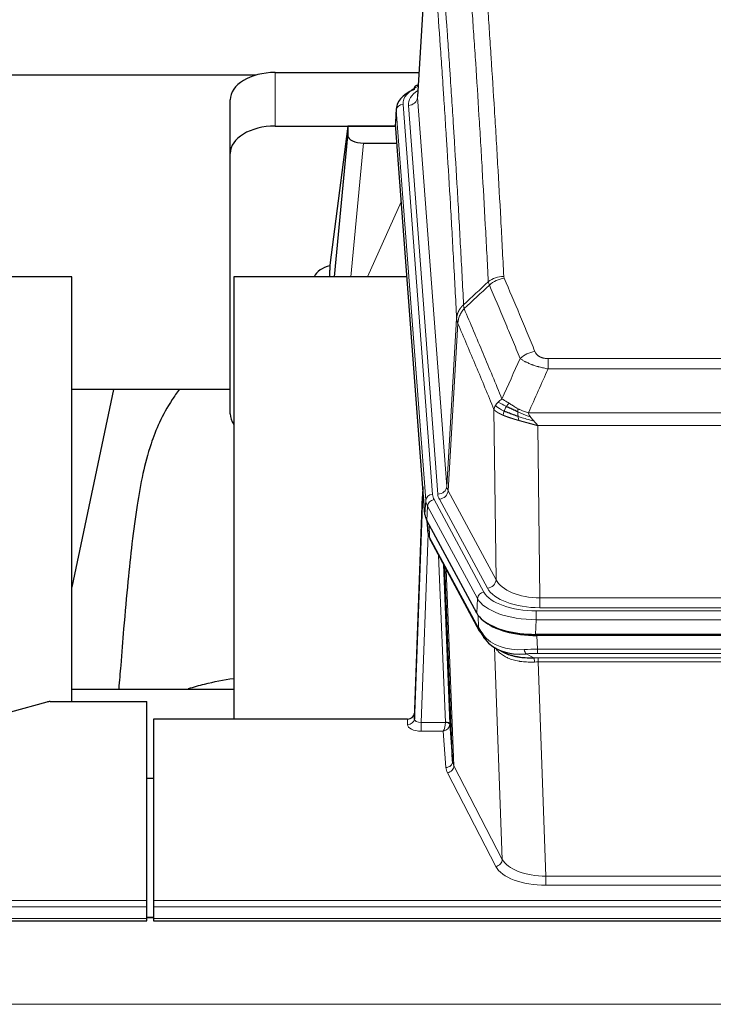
# Model space of a CAD drawing. Header units: inches. Extents: x 0 to 23760, y -13 to 16800.
# Tile 129 of 256: x 3482 to 3790, y 13866 to 14304. Entities that reach past the tile are written whole.
import ezdxf

# ---------------------------------------------------------------- set-up
doc = ezdxf.new("R2010")
doc.units = ezdxf.units.IN
doc.layers.add('1', color=7, linetype='Continuous', true_color=0xffffff)

msp = doc.modelspace()

# ---------------------------------------------------------------- linework, layer by layer
at = {"layer": '1', "color": 2, "linetype": 'Continuous', "lineweight": 25}
for p, q in [((3663.996, 14356.228), (3658.745, 14269.592)), ((3586.931, 14278.985), (3419.761, 14278.985)), ((3595.567, 14280.19), (3659.39, 14280.19)), ((3659.057, 14274.734), (3658.114, 14274.299)), ((3575.567, 14244.214), (3575.567, 14268.016)), ((3649.366, 14264.241), (3648.986, 14257.959)), ((3595.567, 14256.389), (3649.054, 14256.389)), ((3627.877, 14256.299), (3619.829, 14194.513)), ((3649.061, 14256.299), (3627.877, 14256.299)), ((3627.877, 14256.299), (3627.877, 14252.068)), ((3662.109, 14083.722), (3648.992, 14257.175)), ((3621.967, 14189.412), (3627.877, 14252.068)), ((3634.851, 14248.848), (3649.621, 14248.848)), ((3575.567, 14128.56), (3575.567, 14244.214)), ((3619.828, 14194.507), (3619.829, 14194.513)), ((3619.828, 14194.507), (3619.828, 14192.322)), ((3505.174, 14189.411), (3424.905, 14189.411)), ((3505.174, 14000.61), (3505.174, 14189.411)), ((3654.117, 14189.411), (3577.174, 14189.411)), ((3577.174, 14189.411), (3577.174, 13992.844)), ((3523.697, 14139.33), (3505.174, 14051.436)), ((3575.584, 14139.332), (3505.178, 14139.332)), ((3661.173, 14096.103), (3657.415, 13995.465)), ((3657.404, 13992.928), (3661.093, 14091.71)), ((3685.148, 14039.93), (3662.894, 14081.144)), ((3663.022, 14080.908), (3663.385, 14076.106)), ((3663.378, 14076.219), (3663.208, 14080.563)), ((3663.378, 14076.219), (3663.385, 14076.106)), ((3664.523, 14072.31), (3686.27, 14032.034)), ((3674.429, 13974.099), (3671.002, 14060.31)), ((3927.717, 14030.492), (3711.31, 14030.492)), ((3927.125, 14030.01), (3711.902, 14030.01)), ((3694.411, 14023.858), (3697.155, 14022.472)), ((3505.176, 14006.183), (3577.173, 14006.183)), ((3494.057, 14000.415), (3477.893, 13995.884)), ((3495.556, 14000.61), (3538.514, 14000.61)), ((3538.514, 13912.208), (3538.514, 14000.61)), ((3657.415, 13995.465), (3657.404, 13992.928)), ((3541.514, 13992.843), (3541.514, 13912.208)), ((3654.416, 13992.843), (3541.514, 13992.843)), ((3673.201, 13990.717), (3674.429, 13974.099)), ((3538.514, 13966.645), (3541.514, 13966.645)), ((3538.514, 13909.474), (3538.514, 13912.208)), ((3541.514, 13912.208), (3541.514, 13909.474)), ((3538.514, 13904.226), (3538.514, 13909.474)), ((3541.514, 13909.474), (3541.514, 13904.226)), ((2981.514, 13903.211), (3538.514, 13903.211)), ((3538.514, 13903.211), (3538.514, 13904.226)), ((3541.546, 13904.717), (3538.573, 13904.717)), ((3541.514, 13904.226), (3541.514, 13903.211)), ((3541.514, 13903.211), (4098.514, 13903.211))]:
    msp.add_line(p, q, dxfattribs=at)
at = {"layer": '1', "color": 110, "linetype": 'Continuous', "lineweight": 13}
for p, q in [((3663.998, 14355.606), (3658.75, 14269.016)), ((3595.567, 14256.389), (3595.567, 14280.19)), ((3658.75, 14269.016), (3671.816, 14096.243)), ((3652.366, 14266.025), (3665.477, 14092.664)), ((3654.758, 14265.59), (3667.824, 14092.817)), ((3649.372, 14263.455), (3648.992, 14257.175)), ((3662.483, 14090.094), (3649.372, 14263.455)), ((3634.851, 14248.848), (3629.244, 14189.412)), ((3636.655, 14189.412), (3651.596, 14222.726)), ((3671.816, 14096.243), (3676.193, 14170.92)), ((3676.749, 14168.586), (3672.397, 14094.334)), ((3716.842, 14153.039), (3922.185, 14153.039)), ((3716.842, 14148.475), (3716.842, 14153.039)), ((3922.185, 14148.475), (3716.842, 14148.475)), ((3693.749, 14054.791), (3692.792, 14130.442)), ((3708.111, 14128.996), (3930.916, 14128.996)), ((3926.803, 14123.252), (3712.224, 14123.252)), ((3712.224, 14123.252), (3713.192, 14046.756)), ((3672.397, 14094.334), (3693.749, 14054.791)), ((3662.109, 14083.722), (3662.483, 14090.094)), ((3666.174, 14090.373), (3688.348, 14049.308)), ((3689.873, 14050.982), (3668.521, 14090.526)), ((3663.267, 14087.517), (3662.894, 14081.144)), ((3685.441, 14046.451), (3663.267, 14087.517)), ((3663.024, 14080.903), (3663.378, 14076.219)), ((3663.945, 14079.198), (3664.163, 14073.64)), ((3663.528, 14075.248), (3660.397, 13991.396)), ((3664.163, 14073.64), (3685.911, 14033.364)), ((3671.203, 13991.483), (3668.181, 14065.534)), ((3670.308, 14061.594), (3673.201, 13990.717)), ((3671.547, 14059.299), (3675.015, 13972.089)), ((3685.148, 14039.93), (3685.441, 14046.451)), ((3713.192, 14046.756), (3925.835, 14046.756)), ((3713.192, 14042.342), (3713.192, 14046.756)), ((3925.835, 14042.342), (3713.192, 14042.342)), ((3685.911, 14033.364), (3685.734, 14039)), ((3711.603, 14037.013), (3711.31, 14030.492)), ((3711.603, 14040.918), (3927.424, 14040.918)), ((3711.603, 14037.013), (3711.603, 14040.918)), ((3927.424, 14037.013), (3711.603, 14037.013)), ((3711.902, 14030.01), (3712.093, 14023.919)), ((3696.5, 13930.474), (3693.064, 14024.614)), ((3712.093, 14022.054), (3712.093, 14023.919)), ((3712.093, 14023.919), (3926.934, 14023.919)), ((3707.069, 14021.825), (3710.522, 14020.08)), ((3926.934, 14022.054), (3712.093, 14022.054)), ((3712.435, 14018.246), (3712.435, 14020.111)), ((3712.435, 14020.111), (3926.592, 14020.111)), ((3712.435, 14018.246), (3715.909, 13923.07)), ((3926.592, 14018.246), (3712.435, 14018.246)), ((3654.406, 13990.395), (3654.416, 13992.843)), ((3660.397, 13991.396), (3671.202, 13991.396)), ((3660.397, 13991.396), (3660.397, 13987.481)), ((3660.397, 13987.481), (3670.239, 13987.481)), ((3671.433, 13971.332), (3670.239, 13987.481)), ((3675.015, 13972.089), (3696.5, 13930.474)), ((3693.591, 13927.411), (3672.106, 13969.025)), ((3715.909, 13923.07), (3715.909, 13918.969)), ((3715.909, 13923.07), (3923.118, 13923.07)), ((3923.118, 13918.969), (3715.909, 13918.969)), ((2981.514, 13912.208), (3538.514, 13912.208)), ((3541.514, 13912.208), (4098.514, 13912.208)), ((2981.514, 13909.474), (3538.514, 13909.474)), ((3541.514, 13909.474), (4098.514, 13909.474)), ((2981.514, 13904.226), (3538.514, 13904.226)), ((3538.573, 13904.491), (3541.546, 13904.491)), ((3541.514, 13904.226), (4098.514, 13904.226)), ((2107.013, 13866.096), (6864.013, 13866.096))]:
    msp.add_line(p, q, dxfattribs=at)
at = {"layer": '1', "color": 2, "linetype": 'Continuous', "lineweight": 25}
for centre, major_axis, ratio, start_param, end_param in [((3595.567, 14268.016), (-20, 0), 0.608706, 4.712389, 6.2831853), ((3659.371, 14271.575), (1.258, -2.724), 0.6272114, 3.1415983, 4.0254232), ((3676.385, 14263.738), (-27.03, 0.194), 0.4633579, 5.502135, 6.3212481), ((3595.567, 14244.214), (-20, 0), 0.608706, 4.712389, 6.2831853), ((3634.904, 14252.093), (7.027, 0.031), 0.4617281, 3.1395348, 4.7027345), ((3622.708, 14187.333), (-10.208, 0), 0.7029015, 4.9983373, 5.9892938), ((3622.708, 13995.941), (-10.152, 515.132), 0.0020796, 5.0973629, 5.103467), ((3595.567, 14128.56), (-20, 0), 0.608706, 0, 0.4035719), ((3689.13, 14084.161), (27.037, 0.006), 0.4611335, 3.1763491, 3.3855005), ((3691.173, 14056.43), (-27.174, 22.247), 0.2659535, 0.248295, 0.2802753), ((3690.023, 14085.707), (26.161, 11.46), 0.4493681, 3.0159633, 3.1613144), ((3667.876, 14074.531), (3.584, 1.776), 0.8816114, 2.7716102, 3.1419462), ((3711.368, 14042.976), (27.023, 0.034), 0.4619935, 3.3853572, 3.670307), ((3712.742, 14016.485), (-27.355, 20.182), 0.1876908, 0.3765826, 0.5974134), ((3711.368, 14042.976), (27.023, 0.034), 0.4619935, 3.670307, 4.7096668), ((3711.928, 14042.485), (27.01, 0.015), 0.4618579, 3.6271853, 4.7111791), ((3689.79, 14033.935), (3.52, 1.9), 0.8606628, 3.1415888, 3.5094104), ((3710.046, 14013.622), (-23.434, 19.972), 0.1471226, 0.3626514, 0.5834823), ((3691.566, 14031.253), (3.195, 2.407), 0.6715965, 2.6043549, 3.391291), ((3711.839, 14045.302), (23.359, 16.381), 0.7286412, 3.1732971, 4.057134), ((3495.559, 13999.152), (-3, 0.002), 0.4856498, 4.7136997, 5.2369038), ((3654.417, 13995.556), (3, 0.002), 0.9042699, 4.7116987, 6.2488686)]:
    msp.add_ellipse(centre, major_axis=major_axis, ratio=ratio, start_param=start_param, end_param=end_param, dxfattribs=at)
at = {"layer": '1', "color": 110, "linetype": 'Continuous', "lineweight": 13}
for centre, major_axis, ratio, start_param, end_param in [((3676.385, 14266.399), (-24.034, 0.016), 0.461198, 5.4992389, 6.318352), ((3659.371, 14271.575), (1.258, -2.724), 0.6272114, 2.6666598, 3.1415983), ((3678.777, 14265.964), (-24.034, 0.016), 0.461198, 5.6862399, 6.318352), ((3654.758, 14269.138), (3.989, 0.302), 0.8864705, 4.6454478, 6.1638843), ((3652.366, 14263.364), (2.991, 0.226), 0.8864705, 1.5038552, 3.0222916), ((3697.147, 14181.291), (-9.987, -0.512), 0.8285973, 4.6699673, 5.4273767), ((3697.334, 14180.499), (-9.188, -3.948), 0.8056434, 4.3791539, 5.1247913), ((3710.995, 14148.037), (-9.245, -3.812), 0.7933159, 4.3962573, 5.1392153), ((3661.093, 14089.557), (0.214, 6.443), 0.0117452, 0.5090713, 1.2305416), ((3667.824, 14096.365), (3.989, 0.302), 0.8864705, 4.6454478, 6.1638843), ((3668.521, 14094.074), (3.52, 1.9), 0.8606628, 4.2773553, 5.7957917), ((3691.842, 14096.755), (20.038, 0.241), 0.4621297, 3.1708089, 3.3799603), ((3664.091, 14091.618), (2.998, -0.112), 0.4302668, 3.1576572, 3.7226285), ((3665.477, 14090.003), (2.991, 0.226), 0.8864705, 1.5038552, 3.0222916), ((3689.495, 14090.394), (-27.028, 0.171), 0.4605352, 0.0378207, 0.2469722), ((3666.174, 14087.712), (2.64, 1.425), 0.8606628, 1.1357626, 2.6541991), ((3689.495, 14093.055), (24.033, 0.005), 0.4611335, 3.1763491, 3.3855005), ((3691.842, 14093.207), (24.033, 0.005), 0.4611335, 3.1763491, 3.3855005), ((3691.173, 14056.43), (-27.538, 20.422), 0.182048, 0.3394746, 0.3714547), ((3668.042, 14074.21), (3.52, 1.9), 0.8606628, 2.7414655, 3.1415888), ((3689.873, 14054.531), (3.52, 1.9), 0.8606628, 4.2773553, 5.7957917), ((3713.112, 14057.363), (-20.002, 0.126), 0.5302672, 0.2567917, 1.5781041), ((3713.112, 14053.815), (-24.002, 0.049), 0.477994, 0.2537759, 1.5750883), ((3688.348, 14046.647), (2.64, 1.425), 0.8606628, 1.1357626, 2.6541991), ((3711.655, 14049.354), (-27.018, 0.111), 0.4567867, 0.246464, 1.5707737), ((3711.655, 14052.015), (24.02, 0.03), 0.4619935, 3.3853572, 4.7096668), ((3689.79, 14033.935), (3.52, 1.9), 0.8606628, 2.7414655, 3.1415888), ((3711.839, 14045.302), (25.329, 12.681), 0.6929209, 3.2824386, 4.1662755), ((3712.742, 14016.485), (-27.015, 0.091), 0.2751837, 4.7373543, 4.9581852), ((3707.069, 14025.66), (-0.368, 3.983), 0.2964475, 2.0527062, 2.8396422), ((3712.742, 14012.65), (-23.017, 0.318), 0.4083138, 4.7462544, 4.9670852), ((3713.224, 14010.299), (-24.025, 0.387), 0.4081205, 4.7518285, 4.8316761), ((3710.522, 14016.245), (0.131, -3.998), 0.1099517, 2.0830946, 2.8518059), ((3713.224, 14006.463), (-20.023, 0.877), 0.5868264, 4.777515, 4.8573626), ((3660.409, 13990.395), (6.003, 0.008), 0.4854373, 3.1388974, 4.7096937), ((3654.406, 13993.019), (-3, 0.013), 0.8746179, 1.5745081, 3.1116779), ((3660.409, 13993.019), (3.004, 0.138), 0.5390598, 3.1127167, 4.683513), ((3670.239, 13990.105), (0.506, 2.997), 0.2740591, 3.694004, 5.2037138), ((3670.239, 13990.105), (2.669, 1.608), 0.8008031, 4.262859, 5.7725688), ((3670.203, 13991.451), (-1.001, 0.011), 0.9036683, 3.0924533, 3.1882188), ((3671.202, 13990.535), (1.996, -0.13), 0.4297663, 0.0674602, 1.5988341), ((3671.203, 13990.622), (1.998, 0.082), 0.4302193, 0.0160628, 1.553239), ((3670.203, 13990.59), (2.996, 0.15), 0.8842154, 6.1784612, 6.2742266), ((3671.433, 13973.956), (-2.992, -0.221), 0.8740585, 1.5062672, 3.1117425), ((3694.432, 13971.73), (-23.014, 0.002), 0.4845187, 0.0358431, 0.2451673), ((3672.106, 13971.649), (-2.666, -1.376), 0.8484453, 1.1579292, 2.76165), ((3694.432, 13974.354), (-20.016, 0.121), 0.4848834, 0.0387668, 0.248091), ((3693.591, 13930.035), (-2.666, -1.376), 0.8484453, 1.1579292, 2.76165), ((3715.915, 13932.744), (-20.013, 0.104), 0.483363, 0.2476114, 1.5729934), ((3715.915, 13930.12), (23.012, 0.004), 0.4845836, 3.3866449, 4.7120269)]:
    msp.add_ellipse(centre, major_axis=major_axis, ratio=ratio, start_param=start_param, end_param=end_param, dxfattribs=at)
for points, knots in [([(3690.279, 14187.204), (3689.841, 14195.772), (3688.949, 14212.671), (3688.027, 14229.094), (3687.324, 14241.232), (3687.088, 14245.249), (3686.612, 14253.222), (3686.372, 14257.179), (3685.645, 14268.96), (3685.153, 14276.693), (3684.529, 14286.206), (3684.404, 14288.101), (3684.152, 14291.875), (3683.773, 14297.513), (3683.39, 14303.081), (3682.618, 14314.122), (3681.575, 14328.595), (3679.965, 14349.555), (3678.863, 14363.03), (3678.305, 14369.642)], [0, 0, 0, 0, 0.125, 0.25, 0.25, 0.3125, 0.3125, 0.375, 0.375, 0.5, 0.5, 0.53125, 0.53125, 0.5625, 0.625, 0.625, 0.75, 0.875, 1, 1, 1, 1]), ([(3685.188, 14372.232), (3685.746, 14365.612), (3686.846, 14352.122), (3688.454, 14331.137), (3689.496, 14316.648), (3690.267, 14305.593), (3690.649, 14300.019), (3691.028, 14294.375), (3691.279, 14290.596), (3691.404, 14288.699), (3692.028, 14279.175), (3692.519, 14271.433), (3693.244, 14259.638), (3693.484, 14255.676), (3693.96, 14247.694), (3694.196, 14243.672), (3694.898, 14231.52), (3695.819, 14215.077), (3696.709, 14198.159), (3697.147, 14189.58)], [0, 0, 0, 0, 0.125, 0.25, 0.375, 0.375, 0.4375, 0.46875, 0.46875, 0.5, 0.5, 0.625, 0.625, 0.6875, 0.6875, 0.75, 0.75, 0.875, 1, 1, 1, 1]), ([(3667.053, 14362.222), (3667.624, 14355.531), (3668.752, 14341.888), (3670.397, 14320.647), (3671.464, 14305.968), (3672.252, 14294.764), (3672.643, 14289.114), (3673.095, 14282.436), (3673.287, 14279.557), (3673.415, 14277.633), (3673.479, 14276.669), (3673.798, 14271.839), (3674.178, 14265.995), (3674.615, 14259.095), (3674.802, 14256.12), (3674.926, 14254.133), (3674.988, 14253.137), (3675.544, 14244.159), (3676.517, 14227.952), (3677.928, 14202.899), (3678.836, 14185.703), (3679.282, 14176.982)], [0, 0, 0, 0, 0.125, 0.25, 0.375, 0.375, 0.4375, 0.46875, 0.484375, 0.484375, 0.5, 0.5, 0.5625, 0.59375, 0.609375, 0.609375, 0.625, 0.625, 0.75, 0.875, 1, 1, 1, 1]), ([(3676.193, 14170.92), (3675.748, 14179.614), (3674.842, 14196.756), (3673.435, 14221.73), (3672.465, 14237.888), (3671.911, 14246.838), (3671.849, 14247.831), (3671.725, 14249.812), (3671.539, 14252.778), (3671.103, 14259.657), (3670.724, 14265.483), (3670.406, 14270.299), (3670.342, 14271.26), (3670.214, 14273.178), (3670.023, 14276.049), (3669.572, 14282.707), (3669.182, 14288.34), (3668.396, 14299.511), (3667.333, 14314.148), (3665.692, 14335.329), (3664.567, 14348.933), (3663.998, 14355.606)], [0, 0, 0, 0, 0.125, 0.25, 0.375, 0.375, 0.390625, 0.390625, 0.40625, 0.4375, 0.5, 0.5, 0.515625, 0.515625, 0.53125, 0.5625, 0.625, 0.625, 0.75, 0.875, 1, 1, 1, 1]), ([(3697.334, 14188.785), (3697.278, 14188.916), (3697.235, 14189.048), (3697.172, 14189.313), (3697.153, 14189.446), (3697.147, 14189.58)], [0, 0, 0, 0, 0.5, 0.5, 1, 1, 1, 1]), ([(3697.334, 14188.785), (3699.619, 14183.444), (3701.901, 14178.058), (3705.316, 14169.91), (3706.454, 14167.182), (3708.726, 14161.705), (3709.861, 14158.954), (3710.995, 14156.193)], [0, 0, 0, 0, 0.5, 0.5, 0.75, 0.75, 1, 1, 1, 1]), ([(3704.415, 14153.135), (3703.28, 14155.894), (3702.143, 14158.642), (3699.868, 14164.115), (3698.729, 14166.84), (3695.31, 14174.98), (3693.026, 14180.362), (3690.738, 14185.698)], [0, 0, 0, 0, 0.25, 0.25, 0.5, 0.5, 1, 1, 1, 1]), ([(3676.193, 14170.92), (3676.194, 14170.935), (3676.196, 14170.965), (3676.199, 14171.01), (3676.202, 14171.054), (3676.205, 14171.099), (3676.209, 14171.144), (3676.213, 14171.189), (3676.218, 14171.234), (3676.222, 14171.278), (3676.227, 14171.323), (3676.232, 14171.368), (3676.238, 14171.412), (3676.243, 14171.457), (3676.249, 14171.502), (3676.255, 14171.546), (3676.261, 14171.591), (3676.268, 14171.636), (3676.275, 14171.68), (3676.282, 14171.725), (3676.289, 14171.769), (3676.297, 14171.814), (3676.305, 14171.858), (3676.313, 14171.902), (3676.321, 14171.947), (3676.33, 14171.991), (3676.339, 14172.035), (3676.348, 14172.08), (3676.357, 14172.124), (3676.367, 14172.168), (3676.377, 14172.212), (3676.387, 14172.256), (3676.397, 14172.3), (3676.408, 14172.344), (3676.419, 14172.388), (3676.43, 14172.432), (3676.441, 14172.476), (3676.453, 14172.52), (3676.465, 14172.564), (3676.477, 14172.607), (3676.489, 14172.651), (3676.502, 14172.695), (3676.515, 14172.738), (3676.528, 14172.782), (3676.541, 14172.825), (3676.555, 14172.869), (3676.569, 14172.912), (3676.583, 14172.955), (3676.597, 14172.999), (3676.612, 14173.042), (3676.626, 14173.085), (3676.642, 14173.128), (3676.657, 14173.171), (3676.672, 14173.214), (3676.688, 14173.257), (3676.704, 14173.3), (3676.72, 14173.343), (3676.737, 14173.385), (3676.754, 14173.428), (3676.771, 14173.47), (3676.788, 14173.513), (3676.805, 14173.555), (3676.823, 14173.598), (3676.841, 14173.64), (3676.859, 14173.682), (3676.878, 14173.724), (3676.896, 14173.766), (3676.915, 14173.808), (3676.934, 14173.85), (3676.954, 14173.892), (3676.973, 14173.933), (3676.993, 14173.975), (3677.013, 14174.017), (3677.034, 14174.058), (3677.054, 14174.099), (3677.075, 14174.141), (3677.102, 14174.194), (3677.136, 14174.259), (3677.177, 14174.336), (3677.218, 14174.412), (3677.261, 14174.488), (3677.304, 14174.564), (3677.348, 14174.64), (3677.393, 14174.715), (3677.438, 14174.79), (3677.485, 14174.865), (3677.532, 14174.939), (3677.58, 14175.013), (3677.628, 14175.086), (3677.678, 14175.16), (3677.728, 14175.233), (3677.779, 14175.305), (3677.831, 14175.377), (3677.883, 14175.449), (3677.936, 14175.52), (3677.99, 14175.591), (3678.045, 14175.662), (3678.1, 14175.732), (3678.156, 14175.802), (3678.213, 14175.871), (3678.271, 14175.94), (3678.329, 14176.009), (3678.388, 14176.077), (3678.447, 14176.144), (3678.507, 14176.211), (3678.568, 14176.278), (3678.63, 14176.345), (3678.692, 14176.41), (3678.755, 14176.476), (3678.819, 14176.541), (3678.883, 14176.605), (3678.948, 14176.669), (3679.014, 14176.733), (3679.08, 14176.796), (3679.147, 14176.858), (3679.214, 14176.92), (3679.259, 14176.961), (3679.282, 14176.982)], [0, 0, 0, 0, 0.0066687, 0.0133374, 0.0200061, 0.0266746, 0.0333432, 0.0400116, 0.0466801, 0.0533484, 0.0600168, 0.066685, 0.0733532, 0.0800214, 0.0866895, 0.0933575, 0.1000255, 0.1066935, 0.1133614, 0.1200292, 0.126697, 0.1333647, 0.1400324, 0.1467001, 0.1533676, 0.1600352, 0.1667026, 0.1733701, 0.1800374, 0.1867047, 0.193372, 0.2000392, 0.2067064, 0.2133735, 0.2200405, 0.2267075, 0.2333745, 0.2400414, 0.2467082, 0.253375, 0.2600418, 0.2667085, 0.2733751, 0.2800417, 0.2867082, 0.2933747, 0.3000412, 0.3067075, 0.3133739, 0.3200401, 0.3267064, 0.3333725, 0.3400387, 0.3467047, 0.3533708, 0.3600367, 0.3667026, 0.3733685, 0.3800343, 0.3867001, 0.3933658, 0.4000315, 0.4066971, 0.4133626, 0.4200281, 0.4266936, 0.433359, 0.4400243, 0.4466896, 0.4533549, 0.4600201, 0.4666852, 0.4733503, 0.4800154, 0.4866804, 0.4933453, 0.5000102, 0.5125098, 0.5250093, 0.5375088, 0.5500082, 0.5625077, 0.5750071, 0.5875066, 0.600006, 0.6125054, 0.6250049, 0.6375043, 0.6500037, 0.6625032, 0.6750026, 0.6875021, 0.7000016, 0.7125011, 0.7250006, 0.7375001, 0.7499997, 0.7624993, 0.7749989, 0.7874985, 0.7999982, 0.812498, 0.8249977, 0.8374975, 0.8499974, 0.8624973, 0.8749972, 0.8874972, 0.8999973, 0.9124974, 0.9249976, 0.9374978, 0.9499981, 0.9624985, 0.9749989, 0.9874994, 1, 1, 1, 1]), ([(3676.749, 14168.586), (3676.77, 14169.17), (3676.848, 14169.757), (3677.112, 14170.924), (3677.297, 14171.503), (3677.769, 14172.634), (3678.054, 14173.187), (3678.713, 14174.251), (3679.086, 14174.761), (3679.494, 14175.244)], [0, 0, 0, 0, 0.25, 0.25, 0.5, 0.5, 0.75, 0.75, 1, 1, 1, 1]), ([(3679.494, 14175.244), (3679.419, 14175.538), (3679.377, 14175.841), (3679.319, 14176.431), (3679.303, 14176.718), (3679.282, 14176.982)], [0, 0, 0, 0, 0.5, 0.5, 1, 1, 1, 1]), ([(3679.494, 14175.244), (3682.316, 14168.689), (3685.132, 14162.065), (3689.346, 14152.026), (3690.748, 14148.662), (3693.551, 14141.9), (3694.95, 14138.502), (3696.348, 14135.087)], [0, 0, 0, 0, 0.5, 0.5, 0.75, 0.75, 1, 1, 1, 1]), ([(3676.749, 14168.586), (3676.744, 14168.599), (3676.734, 14168.624), (3676.719, 14168.662), (3676.704, 14168.701), (3676.688, 14168.74), (3676.673, 14168.78), (3676.658, 14168.821), (3676.642, 14168.862), (3676.627, 14168.904), (3676.611, 14168.947), (3676.596, 14168.99), (3676.581, 14169.034), (3676.565, 14169.078), (3676.55, 14169.123), (3676.535, 14169.169), (3676.52, 14169.215), (3676.505, 14169.262), (3676.49, 14169.309), (3676.475, 14169.357), (3676.46, 14169.406), (3676.446, 14169.455), (3676.432, 14169.505), (3676.418, 14169.556), (3676.404, 14169.607), (3676.39, 14169.659), (3676.377, 14169.711), (3676.356, 14169.796), (3676.33, 14169.908), (3676.302, 14170.045), (3676.278, 14170.172), (3676.259, 14170.289), (3676.243, 14170.396), (3676.23, 14170.494), (3676.22, 14170.581), (3676.212, 14170.658), (3676.206, 14170.725), (3676.202, 14170.782), (3676.198, 14170.829), (3676.196, 14170.866), (3676.194, 14170.893), (3676.193, 14170.91), (3676.193, 14170.918), (3676.193, 14170.92)], [0, 0, 0, 0, 0.0155037, 0.0313049, 0.0474035, 0.0637997, 0.0804935, 0.097485, 0.1147743, 0.1323613, 0.1502462, 0.1684289, 0.1869096, 0.2056883, 0.224765, 0.2441397, 0.2638126, 0.2837835, 0.3040527, 0.32462, 0.3454856, 0.3666494, 0.3881116, 0.409872, 0.4319308, 0.454288, 0.4769435, 0.4998975, 0.5635611, 0.6228928, 0.6778927, 0.7285606, 0.7748966, 0.8169007, 0.8545729, 0.8879131, 0.9169214, 0.9415977, 0.9619421, 0.9779545, 0.989635, 0.9969835, 1, 1, 1, 1]), ([(3692.792, 14130.442), (3691.461, 14133.682), (3690.128, 14136.908), (3687.461, 14143.328), (3686.125, 14146.522), (3682.115, 14156.058), (3679.435, 14162.354), (3676.749, 14168.586)], [0, 0, 0, 0, 0.25, 0.25, 0.5, 0.5, 1, 1, 1, 1]), ([(3716.842, 14153.039), (3716.66, 14153.039), (3716.477, 14153.043), (3716.113, 14153.062), (3715.934, 14153.076), (3715.578, 14153.114), (3715.403, 14153.138), (3715.056, 14153.197), (3714.885, 14153.231), (3714.674, 14153.281), (3714.632, 14153.292), (3714.548, 14153.313), (3714.424, 14153.346), (3714.303, 14153.382), (3714.064, 14153.456), (3713.756, 14153.566), (3713.469, 14153.693), (3713.296, 14153.778), (3713.261, 14153.795), (3713.193, 14153.83), (3713.16, 14153.848), (3713.06, 14153.902), (3712.995, 14153.939), (3712.805, 14154.052), (3712.686, 14154.131), (3712.459, 14154.293), (3712.352, 14154.377), (3712.149, 14154.55), (3712.054, 14154.639), (3711.941, 14154.753), (3711.918, 14154.776), (3711.875, 14154.822), (3711.853, 14154.845), (3711.789, 14154.915), (3711.748, 14154.962), (3711.63, 14155.104), (3711.556, 14155.2), (3711.419, 14155.393), (3711.356, 14155.491), (3711.179, 14155.787), (3711.079, 14155.988), (3710.995, 14156.193)], [0, 0, 0, 0, 0.0625, 0.0625, 0.125, 0.125, 0.1875, 0.1875, 0.25, 0.25, 0.265625, 0.265625, 0.28125, 0.3125, 0.3125, 0.375, 0.4375, 0.4375, 0.453125, 0.453125, 0.46875, 0.46875, 0.5, 0.5, 0.5625, 0.5625, 0.625, 0.625, 0.6875, 0.6875, 0.703125, 0.703125, 0.71875, 0.71875, 0.75, 0.75, 0.8125, 0.8125, 0.875, 0.875, 1, 1, 1, 1]), ([(3716.842, 14148.475), (3716.507, 14148.536), (3716.174, 14148.599), (3715.511, 14148.733), (3715.183, 14148.802), (3714.207, 14149.02), (3713.569, 14149.176), (3712.867, 14149.365), (3712.789, 14149.386), (3712.633, 14149.429), (3712.556, 14149.45), (3712.324, 14149.515), (3712.171, 14149.559), (3711.717, 14149.693), (3711.122, 14149.875), (3710.549, 14150.067), (3710.128, 14150.214), (3709.92, 14150.289), (3709.714, 14150.364), (3709.578, 14150.415), (3709.51, 14150.44), (3708.904, 14150.671), (3708.396, 14150.881), (3707.677, 14151.205), (3707.445, 14151.314), (3707.106, 14151.48), (3706.995, 14151.535), (3706.777, 14151.647), (3706.669, 14151.703), (3706.142, 14151.985), (3705.754, 14152.213), (3705.039, 14152.672), (3704.713, 14152.903), (3704.415, 14153.135)], [0, 0, 0, 0, 0.0625, 0.0625, 0.125, 0.125, 0.25, 0.25, 0.265625, 0.265625, 0.28125, 0.28125, 0.3125, 0.3125, 0.375, 0.4375, 0.4375, 0.46875, 0.484375, 0.484375, 0.5, 0.5, 0.625, 0.625, 0.6875, 0.6875, 0.71875, 0.71875, 0.75, 0.75, 0.875, 0.875, 1, 1, 1, 1]), ([(3693.431, 14132.155), (3693.587, 14132.43), (3693.767, 14132.701), (3694.171, 14133.233), (3694.396, 14133.492), (3694.641, 14133.743)], [0, 0, 0, 0, 0.5, 0.5, 1, 1, 1, 1]), ([(3694.641, 14133.743), (3694.887, 14133.987), (3695.153, 14134.222), (3695.724, 14134.672), (3696.028, 14134.886), (3696.348, 14135.087)], [0, 0, 0, 0, 0.5, 0.5, 1, 1, 1, 1]), ([(3698.299, 14131.812), (3697.928, 14132), (3697.571, 14132.182), (3696.21, 14132.888), (3695.34, 14133.36), (3694.641, 14133.743)], [0, 0, 0, 0, 0.25, 0.25, 1, 1, 1, 1]), ([(3699.524, 14133.192), (3699.225, 14133.386), (3698.934, 14133.574), (3697.807, 14134.294), (3697.041, 14134.76), (3696.348, 14135.087)], [0, 0, 0, 0, 0.25, 0.25, 1, 1, 1, 1]), ([(3692.792, 14130.442), (3692.849, 14130.727), (3692.931, 14131.015), (3693.144, 14131.587), (3693.276, 14131.873), (3693.431, 14132.155)], [0, 0, 0, 0, 0.5, 0.5, 1, 1, 1, 1]), ([(3696.823, 14127.893), (3696.812, 14127.898), (3696.788, 14127.908), (3696.753, 14127.923), (3696.718, 14127.938), (3696.682, 14127.953), (3696.646, 14127.969), (3696.609, 14127.985), (3696.573, 14128.001), (3696.535, 14128.017), (3696.497, 14128.033), (3696.459, 14128.05), (3696.421, 14128.067), (3696.382, 14128.084), (3696.343, 14128.101), (3696.304, 14128.119), (3696.264, 14128.137), (3696.224, 14128.155), (3696.183, 14128.173), (3696.143, 14128.192), (3696.102, 14128.21), (3696.06, 14128.229), (3696.019, 14128.249), (3695.977, 14128.268), (3695.935, 14128.288), (3695.892, 14128.308), (3695.849, 14128.328), (3695.806, 14128.348), (3695.763, 14128.369), (3695.72, 14128.39), (3695.676, 14128.411), (3695.632, 14128.433), (3695.588, 14128.454), (3695.544, 14128.476), (3695.5, 14128.498), (3695.455, 14128.521), (3695.41, 14128.543), (3695.365, 14128.566), (3695.32, 14128.589), (3695.275, 14128.613), (3695.229, 14128.637), (3695.184, 14128.661), (3695.138, 14128.685), (3695.092, 14128.709), (3695.047, 14128.734), (3695.001, 14128.759), (3694.955, 14128.784), (3694.909, 14128.81), (3694.862, 14128.836), (3694.816, 14128.862), (3694.77, 14128.888), (3694.724, 14128.915), (3694.678, 14128.941), (3694.631, 14128.969), (3694.585, 14128.996), (3694.539, 14129.024), (3694.493, 14129.052), (3694.447, 14129.08), (3694.401, 14129.108), (3694.355, 14129.137), (3694.309, 14129.166), (3694.263, 14129.195), (3694.217, 14129.225), (3694.172, 14129.255), (3694.126, 14129.285), (3694.081, 14129.316), (3694.036, 14129.346), (3693.991, 14129.377), (3693.946, 14129.409), (3693.901, 14129.44), (3693.857, 14129.472), (3693.813, 14129.504), (3693.769, 14129.537), (3693.725, 14129.569), (3693.682, 14129.602), (3693.639, 14129.636), (3693.596, 14129.669), (3693.553, 14129.703), (3693.511, 14129.737), (3693.469, 14129.772), (3693.428, 14129.806), (3693.387, 14129.841), (3693.346, 14129.877), (3693.305, 14129.912), (3693.266, 14129.948), (3693.226, 14129.984), (3693.187, 14130.021), (3693.148, 14130.058), (3693.11, 14130.095), (3693.073, 14130.132), (3693.036, 14130.17), (3692.999, 14130.208), (3692.963, 14130.246), (3692.927, 14130.285), (3692.892, 14130.323), (3692.858, 14130.362), (3692.824, 14130.402), (3692.803, 14130.428), (3692.792, 14130.442)], [0, 0, 0, 0, 0.0060657, 0.012223, 0.0184718, 0.0248123, 0.0312443, 0.0377679, 0.0443831, 0.0510899, 0.0578883, 0.0647782, 0.0717598, 0.0788329, 0.0859977, 0.093254, 0.1006019, 0.1080414, 0.1155725, 0.1231952, 0.1309095, 0.1387154, 0.1466129, 0.1546019, 0.1626826, 0.1708549, 0.1791188, 0.1874742, 0.1959213, 0.20446, 0.2130903, 0.2218121, 0.2306256, 0.2395307, 0.2485274, 0.2576156, 0.2667955, 0.276067, 0.2854301, 0.2948848, 0.3044311, 0.314069, 0.3237985, 0.3336196, 0.3435324, 0.3535367, 0.3636326, 0.3738202, 0.3840993, 0.3944701, 0.4049324, 0.4154864, 0.426132, 0.4368691, 0.4476979, 0.4586183, 0.4696303, 0.480734, 0.4919292, 0.503216, 0.5145945, 0.5260645, 0.5376262, 0.5492795, 0.5610244, 0.5728609, 0.584789, 0.5968087, 0.60892, 0.621123, 0.6334175, 0.6458037, 0.6582815, 0.6708509, 0.6835119, 0.6962645, 0.7091087, 0.7220445, 0.735072, 0.748191, 0.7614017, 0.774704, 0.7880979, 0.8015834, 0.8151605, 0.8288293, 0.8425896, 0.8564416, 0.8703852, 0.8844204, 0.8985472, 0.9127656, 0.9270756, 0.9414773, 0.9559705, 0.9705554, 0.9852319, 1, 1, 1, 1]), ([(3697.313, 14129.739), (3696.879, 14129.943), (3696.469, 14130.147), (3694.939, 14130.962), (3694.043, 14131.571), (3693.431, 14132.155)], [0, 0, 0, 0, 0.25, 0.25, 1, 1, 1, 1]), ([(3696.823, 14127.893), (3696.859, 14128.074), (3696.902, 14128.279), (3697.007, 14128.725), (3697.07, 14128.966), (3697.196, 14129.388), (3697.252, 14129.562), (3697.313, 14129.739)], [0, 0, 0, 0, 0.375, 0.375, 0.75, 0.75, 1, 1, 1, 1]), ([(3697.313, 14129.739), (3697.344, 14129.827), (3697.377, 14129.916), (3697.511, 14130.273), (3697.624, 14130.544), (3697.873, 14131.072), (3698.01, 14131.33), (3698.201, 14131.655), (3698.25, 14131.734), (3698.299, 14131.812)], [0, 0, 0, 0, 0.125, 0.125, 0.5, 0.5, 0.875, 0.875, 1, 1, 1, 1]), ([(3698.299, 14131.812), (3698.398, 14131.967), (3698.499, 14132.115), (3698.756, 14132.459), (3698.914, 14132.643), (3699.224, 14132.958), (3699.377, 14133.09), (3699.524, 14133.192)], [0, 0, 0, 0, 0.25, 0.25, 0.625, 0.625, 1, 1, 1, 1]), ([(3703.493, 14130.784), (3703.313, 14130.88), (3703.134, 14130.978), (3702.427, 14131.372), (3701.912, 14131.679), (3700.918, 14132.293), (3700.439, 14132.6), (3699.824, 14132.997), (3699.673, 14133.095), (3699.524, 14133.192)], [0, 0, 0, 0, 0.125, 0.125, 0.5, 0.5, 0.875, 0.875, 1, 1, 1, 1]), ([(3703.343, 14129.415), (3703.341, 14129.57), (3703.343, 14129.718), (3703.356, 14130.061), (3703.372, 14130.245), (3703.42, 14130.557), (3703.452, 14130.687), (3703.493, 14130.784)], [0, 0, 0, 0, 0.25, 0.25, 0.625, 0.625, 1, 1, 1, 1]), ([(3708.981, 14127.097), (3707.571, 14127.619), (3706.135, 14128.203), (3704.264, 14129.007), (3703.8, 14129.211), (3703.343, 14129.415)], [0, 0, 0, 0, 0.75, 0.75, 1, 1, 1, 1]), ([(3703.511, 14127.355), (3703.499, 14127.442), (3703.488, 14127.529), (3703.443, 14127.882), (3703.414, 14128.151), (3703.37, 14128.677), (3703.355, 14128.934), (3703.345, 14129.258), (3703.343, 14129.337), (3703.343, 14129.415)], [0, 0, 0, 0, 0.125, 0.125, 0.5, 0.5, 0.875, 0.875, 1, 1, 1, 1]), ([(3708.111, 14128.996), (3706.89, 14129.262), (3705.714, 14129.704), (3704.221, 14130.407), (3703.853, 14130.593), (3703.493, 14130.784)], [0, 0, 0, 0, 0.75, 0.75, 1, 1, 1, 1]), ([(3708.981, 14127.097), (3708.863, 14127.255), (3708.753, 14127.412), (3708.504, 14127.807), (3708.379, 14128.043), (3708.193, 14128.519), (3708.132, 14128.757), (3708.111, 14128.996)], [0, 0, 0, 0, 0.25, 0.25, 0.625, 0.625, 1, 1, 1, 1]), ([(3703.826, 14125.562), (3703.804, 14125.568), (3703.76, 14125.58), (3703.694, 14125.599), (3703.628, 14125.618), (3703.562, 14125.637), (3703.496, 14125.655), (3703.43, 14125.674), (3703.364, 14125.693), (3703.297, 14125.712), (3703.231, 14125.731), (3703.165, 14125.751), (3703.098, 14125.77), (3703.032, 14125.789), (3702.965, 14125.808), (3702.899, 14125.828), (3702.832, 14125.847), (3702.765, 14125.866), (3702.699, 14125.886), (3702.632, 14125.905), (3702.565, 14125.925), (3702.498, 14125.945), (3702.431, 14125.964), (3702.364, 14125.984), (3702.297, 14126.004), (3702.23, 14126.024), (3702.163, 14126.044), (3702.096, 14126.064), (3702.029, 14126.084), (3701.962, 14126.104), (3701.895, 14126.124), (3701.828, 14126.144), (3701.761, 14126.164), (3701.694, 14126.185), (3701.627, 14126.205), (3701.56, 14126.226), (3701.493, 14126.246), (3701.426, 14126.267), (3701.358, 14126.287), (3701.291, 14126.308), (3701.224, 14126.329), (3701.157, 14126.349), (3701.09, 14126.37), (3701.023, 14126.391), (3700.956, 14126.412), (3700.889, 14126.433), (3700.822, 14126.454), (3700.755, 14126.475), (3700.688, 14126.497), (3700.621, 14126.518), (3700.554, 14126.539), (3700.487, 14126.561), (3700.421, 14126.582), (3700.354, 14126.604), (3700.287, 14126.625), (3700.22, 14126.647), (3700.154, 14126.669), (3700.087, 14126.69), (3700.021, 14126.712), (3699.954, 14126.734), (3699.888, 14126.756), (3699.821, 14126.778), (3699.755, 14126.8), (3699.689, 14126.823), (3699.622, 14126.845), (3699.556, 14126.867), (3699.49, 14126.89), (3699.424, 14126.912), (3699.359, 14126.935), (3699.293, 14126.957), (3699.227, 14126.98), (3699.161, 14127.002), (3699.096, 14127.025), (3699.03, 14127.048), (3698.965, 14127.071), (3698.9, 14127.094), (3698.835, 14127.117), (3698.77, 14127.14), (3698.705, 14127.163), (3698.64, 14127.187), (3698.575, 14127.21), (3698.511, 14127.234), (3698.446, 14127.257), (3698.382, 14127.281), (3698.318, 14127.304), (3698.254, 14127.328), (3698.19, 14127.352), (3698.126, 14127.376), (3698.062, 14127.399), (3697.999, 14127.423), (3697.935, 14127.448), (3697.872, 14127.472), (3697.809, 14127.496), (3697.746, 14127.52), (3697.683, 14127.545), (3697.621, 14127.569), (3697.558, 14127.593), (3697.496, 14127.618), (3697.434, 14127.643), (3697.372, 14127.667), (3697.31, 14127.692), (3697.249, 14127.717), (3697.187, 14127.742), (3697.126, 14127.767), (3697.065, 14127.792), (3697.004, 14127.817), (3696.944, 14127.843), (3696.883, 14127.868), (3696.843, 14127.885), (3696.823, 14127.893)], [0, 0, 0, 0, 0.0082024, 0.0164263, 0.0246716, 0.0329384, 0.0412265, 0.0495362, 0.0578672, 0.0662198, 0.0745938, 0.0829892, 0.0914062, 0.0998446, 0.1083045, 0.1167859, 0.1252887, 0.1338131, 0.1423589, 0.1509263, 0.1595151, 0.1681255, 0.1767574, 0.1854108, 0.1940858, 0.2027822, 0.2115002, 0.2202398, 0.2290008, 0.2377835, 0.2465876, 0.2554134, 0.2642606, 0.2731295, 0.2820199, 0.2909319, 0.2998654, 0.3088206, 0.3177973, 0.3267956, 0.3358154, 0.3448569, 0.35392, 0.3630047, 0.3721109, 0.3812388, 0.3903883, 0.3995594, 0.4087522, 0.4179665, 0.4272025, 0.4364601, 0.4457393, 0.4550402, 0.4643627, 0.4737069, 0.4830727, 0.4924601, 0.5018692, 0.5113, 0.5207524, 0.5302265, 0.5397222, 0.5492397, 0.5587788, 0.5683395, 0.577922, 0.5875261, 0.5971519, 0.6067994, 0.6164686, 0.6261595, 0.6358721, 0.6456064, 0.6553624, 0.6651401, 0.6749395, 0.6847606, 0.6946034, 0.704468, 0.7143542, 0.7242622, 0.734192, 0.7441434, 0.7541166, 0.7641115, 0.7741282, 0.7841666, 0.7942268, 0.8043087, 0.8144123, 0.8245377, 0.8346848, 0.8448538, 0.8550444, 0.8652568, 0.875491, 0.885747, 0.8960247, 0.9063242, 0.9166455, 0.9269886, 0.9373534, 0.9477401, 0.9581485, 0.9685787, 0.9790306, 0.9895044, 1, 1, 1, 1]), ([(3703.826, 14125.562), (3703.793, 14125.733), (3703.753, 14125.929), (3703.672, 14126.361), (3703.629, 14126.596), (3703.561, 14127.009), (3703.536, 14127.18), (3703.511, 14127.355)], [0, 0, 0, 0, 0.375, 0.375, 0.75, 0.75, 1, 1, 1, 1]), ([(3710.653, 14125.2), (3708.88, 14125.704), (3707.051, 14126.234), (3704.677, 14126.976), (3704.089, 14127.164), (3703.511, 14127.355)], [0, 0, 0, 0, 0.75, 0.75, 1, 1, 1, 1]), ([(3712.224, 14123.252), (3712.201, 14123.258), (3712.157, 14123.271), (3712.091, 14123.29), (3712.024, 14123.308), (3711.958, 14123.327), (3711.891, 14123.346), (3711.824, 14123.365), (3711.757, 14123.384), (3711.69, 14123.403), (3711.623, 14123.422), (3711.555, 14123.441), (3711.488, 14123.46), (3711.421, 14123.479), (3711.353, 14123.497), (3711.285, 14123.516), (3711.217, 14123.535), (3711.15, 14123.554), (3711.082, 14123.573), (3711.014, 14123.592), (3710.945, 14123.611), (3710.877, 14123.63), (3710.809, 14123.649), (3710.74, 14123.668), (3710.672, 14123.687), (3710.603, 14123.706), (3710.534, 14123.725), (3710.466, 14123.744), (3710.397, 14123.763), (3710.328, 14123.782), (3710.259, 14123.801), (3710.189, 14123.82), (3710.12, 14123.838), (3710.051, 14123.857), (3709.981, 14123.876), (3709.912, 14123.896), (3709.842, 14123.915), (3709.773, 14123.934), (3709.703, 14123.953), (3709.633, 14123.972), (3709.563, 14123.991), (3709.493, 14124.01), (3709.423, 14124.029), (3709.353, 14124.048), (3709.283, 14124.067), (3709.213, 14124.086), (3709.142, 14124.105), (3709.072, 14124.124), (3709.001, 14124.143), (3708.931, 14124.163), (3708.86, 14124.182), (3708.79, 14124.201), (3708.719, 14124.22), (3708.648, 14124.239), (3708.577, 14124.258), (3708.506, 14124.278), (3708.435, 14124.297), (3708.364, 14124.316), (3708.293, 14124.335), (3708.222, 14124.354), (3708.151, 14124.374), (3708.079, 14124.393), (3708.008, 14124.412), (3707.937, 14124.432), (3707.865, 14124.451), (3707.794, 14124.47), (3707.722, 14124.49), (3707.651, 14124.509), (3707.579, 14124.528), (3707.507, 14124.548), (3707.436, 14124.567), (3707.364, 14124.587), (3707.292, 14124.606), (3707.22, 14124.625), (3707.149, 14124.645), (3707.077, 14124.664), (3707.005, 14124.684), (3706.933, 14124.703), (3706.861, 14124.723), (3706.789, 14124.743), (3706.717, 14124.762), (3706.645, 14124.782), (3706.573, 14124.801), (3706.5, 14124.821), (3706.428, 14124.841), (3706.356, 14124.86), (3706.284, 14124.88), (3706.212, 14124.9), (3706.139, 14124.919), (3706.067, 14124.939), (3705.995, 14124.959), (3705.922, 14124.979), (3705.85, 14124.998), (3705.778, 14125.018), (3705.706, 14125.038), (3705.633, 14125.058), (3705.561, 14125.078), (3705.488, 14125.098), (3705.416, 14125.118), (3705.344, 14125.138), (3705.271, 14125.158), (3705.199, 14125.177), (3705.127, 14125.198), (3705.054, 14125.218), (3704.982, 14125.238), (3704.91, 14125.258), (3704.837, 14125.278), (3704.765, 14125.298), (3704.693, 14125.318), (3704.62, 14125.338), (3704.548, 14125.358), (3704.476, 14125.379), (3704.403, 14125.399), (3704.331, 14125.419), (3704.259, 14125.439), (3704.187, 14125.46), (3704.114, 14125.48), (3704.042, 14125.5), (3703.97, 14125.521), (3703.898, 14125.541), (3703.85, 14125.555), (3703.826, 14125.562)], [0, 0, 0, 0, 0.007775, 0.0155603, 0.0233558, 0.0311618, 0.038978, 0.0468046, 0.0546416, 0.0624889, 0.0703466, 0.0782147, 0.0860931, 0.093982, 0.1018813, 0.109791, 0.1177112, 0.1256417, 0.1335828, 0.1415343, 0.1494962, 0.1574687, 0.1654516, 0.173445, 0.1814489, 0.1894634, 0.1974883, 0.2055238, 0.2135699, 0.2216264, 0.2296936, 0.2377713, 0.2458596, 0.2539585, 0.2620679, 0.270188, 0.2783187, 0.28646, 0.2946119, 0.3027745, 0.3109477, 0.3191316, 0.3273261, 0.3355314, 0.3437472, 0.3519738, 0.3602111, 0.3684591, 0.3767178, 0.3849872, 0.3932673, 0.4015582, 0.4098598, 0.4181722, 0.4264954, 0.4348293, 0.443174, 0.4515295, 0.4598958, 0.4682728, 0.4766607, 0.4850594, 0.493469, 0.5018893, 0.5103206, 0.5187626, 0.5272155, 0.5356793, 0.544154, 0.5526395, 0.561136, 0.5696433, 0.5781615, 0.5866906, 0.5952307, 0.6037817, 0.6123436, 0.6209165, 0.6295003, 0.638095, 0.6467007, 0.6553174, 0.6639451, 0.6725838, 0.6812334, 0.6898941, 0.6985657, 0.7072484, 0.7159421, 0.7246468, 0.7333625, 0.7420893, 0.7508272, 0.759576, 0.768336, 0.777107, 0.7858891, 0.7946823, 0.8034866, 0.812302, 0.8211284, 0.829966, 0.8388147, 0.8476746, 0.8565455, 0.8654276, 0.8743209, 0.8832252, 0.8921408, 0.9010675, 0.9100054, 0.9189544, 0.9279147, 0.9368861, 0.9458688, 0.9548626, 0.9638676, 0.9728839, 0.9819114, 0.9909501, 1, 1, 1, 1]), ([(3710.653, 14125.2), (3710.579, 14125.28), (3710.505, 14125.359), (3710.209, 14125.677), (3709.987, 14125.915), (3709.56, 14126.388), (3709.354, 14126.625), (3709.102, 14126.94), (3709.041, 14127.018), (3708.981, 14127.097)], [0, 0, 0, 0, 0.125, 0.125, 0.5, 0.5, 0.875, 0.875, 1, 1, 1, 1]), ([(3712.224, 14123.252), (3712.071, 14123.5), (3711.895, 14123.747), (3711.512, 14124.236), (3711.305, 14124.479), (3710.947, 14124.88), (3710.8, 14125.04), (3710.653, 14125.2)], [0, 0, 0, 0, 0.375, 0.375, 0.75, 0.75, 1, 1, 1, 1]), ([(3710.841, 14018.217), (3710.352, 14018.197), (3709.868, 14018.184), (3708.908, 14018.175), (3708.433, 14018.178), (3707.491, 14018.205), (3707.024, 14018.227), (3706.099, 14018.291), (3705.64, 14018.333), (3704.959, 14018.413), (3704.733, 14018.442), (3704.395, 14018.49), (3704.283, 14018.506), (3704.06, 14018.541), (3703.949, 14018.559), (3703.397, 14018.652), (3702.966, 14018.737), (3702.122, 14018.928), (3701.298, 14019.14), (3700.512, 14019.395), (3699.746, 14019.671), (3699.372, 14019.82), (3698.963, 14020), (3698.918, 14020.02), (3698.827, 14020.061), (3698.782, 14020.081), (3698.648, 14020.143), (3698.382, 14020.269), (3698.124, 14020.399), (3697.619, 14020.667), (3697.297, 14020.854), (3696.681, 14021.244), (3696.386, 14021.447), (3695.826, 14021.869), (3695.56, 14022.088), (3695.182, 14022.426), (3695.059, 14022.541), (3694.881, 14022.716), (3694.823, 14022.774), (3694.707, 14022.892), (3694.651, 14022.952), (3694.373, 14023.25), (3694.168, 14023.493), (3693.79, 14023.986), (3693.617, 14024.236), (3693.462, 14024.488)], [0, 0, 0, 0, 0.0625, 0.0625, 0.125, 0.125, 0.1875, 0.1875, 0.25, 0.25, 0.28125, 0.28125, 0.296875, 0.296875, 0.3125, 0.3125, 0.375, 0.375, 0.4375, 0.5, 0.5, 0.5625, 0.5625, 0.5703125, 0.5703125, 0.578125, 0.578125, 0.59375, 0.625, 0.625, 0.6875, 0.6875, 0.75, 0.75, 0.8125, 0.8125, 0.84375, 0.84375, 0.859375, 0.859375, 0.875, 0.875, 0.9375, 0.9375, 1, 1, 1, 1])]:
    msp.add_open_spline(points, degree=3, knots=knots, dxfattribs=at)
for points in [[(3679.282, 14176.982), (3682.947, 14180.39), (3686.613, 14183.798), (3690.279, 14187.204)], [(3690.738, 14185.698), (3690.625, 14185.956), (3690.437, 14186.466), (3690.32, 14186.96), (3690.279, 14187.204)], [(3690.738, 14185.698), (3686.989, 14182.215), (3683.241, 14178.73), (3679.494, 14175.244)], [(3696.348, 14135.087), (3699.022, 14141.109), (3701.711, 14147.125), (3704.415, 14153.135)], [(3716.842, 14148.475), (3713.914, 14141.989), (3711.004, 14135.496), (3708.111, 14128.996)]]:
    msp.add_open_spline(points, degree=3, dxfattribs=at)
at = {"layer": '1', "color": 2, "linetype": 'Continuous', "lineweight": 25}
for points, knots in [([(3552.959, 14139.363), (3551.825, 14137.856), (3545.876, 14129.333), (3540.303, 14116.189), (3536.423, 14101.231), (3534.001, 14087.348), (3531.994, 14072.119), (3530.022, 14053.616), (3528.391, 14035.333), (3527.104, 14018.965), (3526.302, 14009.825), (3526.006, 14006.307)], [0, 0, 0, 0, 0.0321271, 0.1811391, 0.2945987, 0.4244837, 0.5723167, 0.6990076, 0.8399552, 0.939366, 1, 1, 1, 1]), ([(3703.511, 14127.355), (3703.222, 14127.45), (3702.936, 14127.546), (3701.802, 14127.932), (3700.979, 14128.228), (3699.414, 14128.826), (3698.673, 14129.129), (3697.755, 14129.535), (3697.531, 14129.637), (3697.313, 14129.739)], [0, 0, 0, 0, 0.125, 0.125, 0.5, 0.5, 0.875, 0.875, 1, 1, 1, 1]), ([(3703.343, 14129.415), (3703.114, 14129.517), (3702.887, 14129.619), (3701.985, 14130.029), (3701.326, 14130.336), (3700.056, 14130.941), (3699.446, 14131.239), (3698.674, 14131.623), (3698.485, 14131.718), (3698.299, 14131.812)], [0, 0, 0, 0, 0.125, 0.125, 0.5, 0.5, 0.875, 0.875, 1, 1, 1, 1]), ([(3697.104, 14022.497), (3697.207, 14022.445), (3697.311, 14022.394), (3697.508, 14022.299), (3697.601, 14022.256), (3697.741, 14022.192), (3697.789, 14022.17), (3697.883, 14022.128), (3698.31, 14021.939), (3698.752, 14021.764), (3699.558, 14021.474), (3700.387, 14021.204), (3701.26, 14020.976), (3702.154, 14020.769), (3702.612, 14020.675), (3703.199, 14020.57), (3703.317, 14020.55), (3703.554, 14020.511), (3703.674, 14020.492), (3704.033, 14020.437), (3704.274, 14020.403), (3704.999, 14020.31), (3705.486, 14020.258), (3706.47, 14020.174), (3706.967, 14020.142), (3707.968, 14020.095), (3708.472, 14020.081), (3709.491, 14020.069), (3710.004, 14020.071), (3710.522, 14020.08)], [0, 0, 0, 0, 0.0294734, 0.0294734, 0.0550135, 0.0550135, 0.0677836, 0.0677836, 0.0805537, 0.1827144, 0.1827144, 0.2848751, 0.3870358, 0.3870358, 0.4891965, 0.4891965, 0.5147367, 0.5147367, 0.5402769, 0.5402769, 0.5913572, 0.5913572, 0.6935179, 0.6935179, 0.7956786, 0.7956786, 0.8978393, 0.8978393, 1, 1, 1, 1]), ([(3557.096, 14006.411), (3559.389, 14007.139), (3565.852, 14008.965), (3572.682, 14010.298), (3577.035, 14010.948)], [0, 0, 0, 0, 0.3660944, 1, 1, 1, 1])]:
    msp.add_open_spline(points, degree=3, knots=knots, dxfattribs=at)
msp.add_open_spline([(3664.292, 14072.755), (3664.402, 14072.533), (3664.523, 14072.31)], degree=2, dxfattribs=at)

doc.saveas('drawing.dxf')
